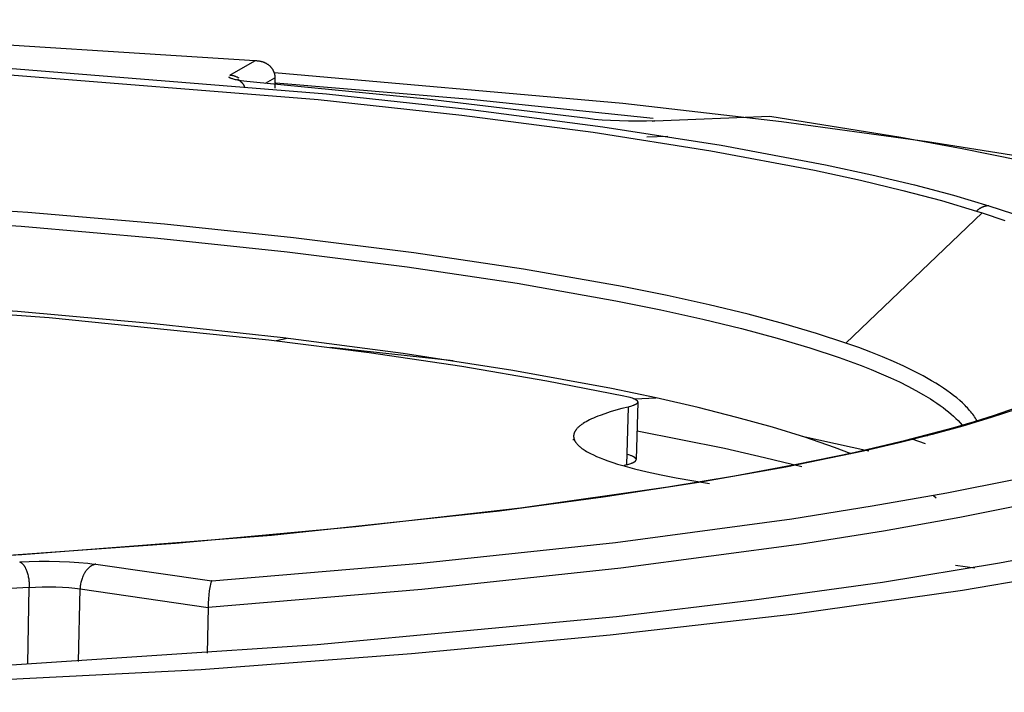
# Model space of a CAD drawing. Header units: millimetres. Extents: x 129 to 629, y 1269 to 1769.
# Tile 11 of 87: x 242 to 265, y 1427 to 1442. Entities that reach past the tile are written whole.
import ezdxf

# ---------------------------------------------------------------- set-up
doc = ezdxf.new("R2010")
doc.units = ezdxf.units.MM
doc.layers.add('ROXX_B.FLEX mini', color=7, linetype='Continuous', true_color=0x000000)

msp = doc.modelspace()

# ---------------------------------------------------------------- linework, layer by layer
at = {"layer": 'ROXX_B.FLEX mini', "color": 18, "true_color": 0x000000}
for points in [[(247.566, 1441.421), (239.289, 1441.945), (230.352, 1442.268), (221.172, 1442.373), (212.18, 1442.263)], [(247.566, 1441.421), (239.289, 1441.945), (230.352, 1442.268), (221.172, 1442.373), (212.18, 1442.263)], [(247.566, 1441.421), (247.58, 1441.422), (247.593, 1441.422), (247.606, 1441.422), (247.619, 1441.421), (247.632, 1441.42), (247.644, 1441.419), (247.657, 1441.418), (247.669, 1441.416), (247.681, 1441.414), (247.693, 1441.411), (247.705, 1441.409), (247.716, 1441.406), (247.728, 1441.403), (247.739, 1441.4), (247.75, 1441.396), (247.761, 1441.392), (247.772, 1441.389), (247.782, 1441.384), (247.792, 1441.38), (247.802, 1441.375), (247.812, 1441.371), (247.822, 1441.366), (247.831, 1441.361), (247.84, 1441.355), (247.849, 1441.35), (247.858, 1441.344), (247.867, 1441.338), (247.875, 1441.332), (247.883, 1441.326), (247.891, 1441.319), (247.899, 1441.313), (247.907, 1441.306), (247.914, 1441.299), (247.921, 1441.292), (247.929, 1441.285), (247.935, 1441.277), (247.942, 1441.27), (247.948, 1441.262), (247.955, 1441.254), (247.961, 1441.246), (247.966, 1441.238), (247.972, 1441.23), (247.977, 1441.222), (247.983, 1441.213), (247.987, 1441.205), (247.992, 1441.196), (247.996, 1441.187), (248.001, 1441.178), (248.005, 1441.169), (248.008, 1441.16), (248.012, 1441.151), (248.015, 1441.141), (248.018, 1441.132), (248.021, 1441.123), (248.023, 1441.113), (248.025, 1441.103), (248.027, 1441.094), (248.029, 1441.084), (248.031, 1441.074), (248.032, 1441.064), (248.033, 1441.054), (248.033, 1441.045), (248.034, 1441.035), (248.034, 1441.025)], [(247.566, 1441.421), (247.58, 1441.422), (247.593, 1441.422), (247.606, 1441.422), (247.619, 1441.421), (247.632, 1441.42), (247.644, 1441.419), (247.657, 1441.418), (247.669, 1441.416), (247.681, 1441.414), (247.693, 1441.411), (247.705, 1441.409), (247.716, 1441.406), (247.728, 1441.403), (247.739, 1441.4), (247.75, 1441.396), (247.761, 1441.392), (247.772, 1441.389), (247.782, 1441.384), (247.792, 1441.38), (247.802, 1441.375), (247.812, 1441.371), (247.822, 1441.366), (247.831, 1441.361), (247.84, 1441.355), (247.849, 1441.35), (247.858, 1441.344), (247.867, 1441.338), (247.875, 1441.332), (247.883, 1441.326), (247.891, 1441.319), (247.899, 1441.313), (247.907, 1441.306), (247.914, 1441.299), (247.921, 1441.292), (247.929, 1441.285), (247.935, 1441.277), (247.942, 1441.27), (247.948, 1441.262), (247.955, 1441.254), (247.961, 1441.246), (247.966, 1441.238), (247.972, 1441.23), (247.977, 1441.222), (247.983, 1441.213), (247.987, 1441.205), (247.992, 1441.196), (247.996, 1441.187), (248.001, 1441.178), (248.005, 1441.169), (248.008, 1441.16), (248.012, 1441.151), (248.015, 1441.141), (248.018, 1441.132), (248.021, 1441.123), (248.023, 1441.113), (248.025, 1441.103), (248.027, 1441.094), (248.029, 1441.084), (248.031, 1441.074), (248.032, 1441.064), (248.033, 1441.054), (248.033, 1441.045), (248.034, 1441.035), (248.034, 1441.025)], [(248.022, 1441.144), (256.108, 1440.433), (259.789, 1440.01), (263.178, 1439.549), (266.246, 1439.055), (268.971, 1438.535), (270.2, 1438.267), (271.339, 1437.994), (272.387, 1437.719), (273.344, 1437.44)], [(248.022, 1441.144), (256.108, 1440.433), (259.789, 1440.01), (263.178, 1439.549), (266.246, 1439.055), (268.971, 1438.535), (270.2, 1438.267), (271.339, 1437.994), (272.387, 1437.719), (273.344, 1437.44)], [(248.034, 1441.025), (248.035, 1440.786)], [(248.034, 1441.025), (248.035, 1440.786)]]:
    msp.add_lwpolyline(points, dxfattribs=at)
at = {"layer": 'ROXX_B.FLEX mini', "color": 18, "lineweight": -3, "true_color": 0x000000}
for points in [[(210.275, 1441.697), (217.724, 1441.856), (225.691, 1441.848), (233.863, 1441.648), (241.848, 1441.246), (249.231, 1440.651), (252.577, 1440.288), (255.64, 1439.89), (258.39, 1439.461), (260.806, 1439.008), (261.884, 1438.774), (262.875, 1438.537), (263.779, 1438.298), (264.596, 1438.056)], [(210.292, 1441.559), (217.698, 1441.718), (225.623, 1441.711), (233.752, 1441.513), (241.696, 1441.112), (249.041, 1440.519), (252.369, 1440.158), (255.415, 1439.76), (258.149, 1439.333), (260.55, 1438.881), (261.622, 1438.648), (262.607, 1438.412), (263.504, 1438.173), (264.315, 1437.932)], [(246.985, 1441.087), (247.566, 1441.421)], [(247.537, 1440.923), (247.384, 1440.938), (247.316, 1440.947), (247.253, 1440.956), (247.195, 1440.965), (247.143, 1440.975), (247.119, 1440.98), (247.096, 1440.986), (247.075, 1440.991), (247.056, 1440.997), (247.039, 1441.002), (247.03, 1441.005), (247.023, 1441.008), (247.015, 1441.011), (247.009, 1441.013), (247.002, 1441.016), (246.996, 1441.019), (246.991, 1441.022), (246.988, 1441.023), (246.986, 1441.025), (246.983, 1441.026), (246.981, 1441.028), (246.979, 1441.029), (246.977, 1441.03), (246.975, 1441.032), (246.973, 1441.033), (246.971, 1441.035), (246.97, 1441.036), (246.969, 1441.037), (246.968, 1441.038), (246.968, 1441.038), (246.967, 1441.039), (246.966, 1441.04), (246.966, 1441.04), (246.965, 1441.041), (246.964, 1441.042)], [(246.985, 1441.087), (246.998, 1441.087), (247.011, 1441.086), (247.024, 1441.084), (247.037, 1441.082), (247.05, 1441.08), (247.063, 1441.077), (247.077, 1441.074), (247.09, 1441.07), (247.103, 1441.066), (247.117, 1441.061), (247.13, 1441.056), (247.143, 1441.05), (247.156, 1441.044), (247.169, 1441.037), (247.182, 1441.03), (247.194, 1441.022)], [(247.334, 1440.818), (247.33, 1440.826), (247.326, 1440.833), (247.322, 1440.84), (247.318, 1440.847), (247.314, 1440.853), (247.309, 1440.86), (247.305, 1440.866), (247.3, 1440.873), (247.296, 1440.879), (247.291, 1440.885), (247.286, 1440.891), (247.281, 1440.897), (247.277, 1440.902), (247.272, 1440.907), (247.267, 1440.913), (247.262, 1440.918), (247.253, 1440.926), (247.245, 1440.934), (247.237, 1440.941), (247.229, 1440.947), (247.221, 1440.953), (247.214, 1440.958), (247.208, 1440.963), (247.202, 1440.967), (247.196, 1440.97), (247.19, 1440.973), (247.186, 1440.976), (247.181, 1440.978), (247.177, 1440.98), (247.174, 1440.981), (247.169, 1440.983)], [(255.302, 1440.077), (251.568, 1440.529), (247.537, 1440.923)], [(247.819, 1440.899), (248.034, 1441.025)], [(248.057, 1440.911), (252.581, 1440.528), (256.814, 1440.086)], [(256.846, 1440.023), (256.656, 1440.017), (256.452, 1440.015), (256.24, 1440.016), (256.027, 1440.022), (255.82, 1440.031), (255.627, 1440.044), (255.453, 1440.06), (255.302, 1440.077)], [(256.793, 1440.018), (256.795, 1440.019), (256.797, 1440.02), (256.799, 1440.02), (256.8, 1440.021), (256.802, 1440.022), (256.804, 1440.022), (256.805, 1440.023), (256.807, 1440.023), (256.809, 1440.024), (256.81, 1440.024), (256.812, 1440.025), (256.814, 1440.025), (256.815, 1440.025), (256.817, 1440.026), (256.819, 1440.026), (256.82, 1440.026), (256.822, 1440.026), (256.824, 1440.026), (256.825, 1440.026), (256.827, 1440.026), (256.828, 1440.026), (256.83, 1440.026), (256.832, 1440.026), (256.833, 1440.026), (256.835, 1440.026), (256.837, 1440.025), (256.838, 1440.025), (256.84, 1440.025), (256.841, 1440.024), (256.843, 1440.024), (256.845, 1440.024), (256.846, 1440.023)], [(256.846, 1440.023), (259.519, 1440.132)], [(259.519, 1440.132), (262.558, 1439.648), (263.977, 1439.387), (265.32, 1439.115)], [(257.147, 1439.665), (256.664, 1439.645)], [(261.283, 1434.869), (260.597, 1435.094), (259.84, 1435.317), (259.011, 1435.539), (258.11, 1435.757), (257.138, 1435.971), (256.095, 1436.181), (253.805, 1436.585), (251.255, 1436.963), (248.468, 1437.312), (245.473, 1437.625), (242.302, 1437.901), (235.582, 1438.328), (228.623, 1438.582), (221.73, 1438.669), (215.16, 1438.606)], [(215.001, 1438.275), (221.564, 1438.342), (228.456, 1438.258), (235.418, 1438.005), (242.143, 1437.578), (245.317, 1437.302), (248.315, 1436.987), (251.104, 1436.637), (253.655, 1436.257), (255.945, 1435.85), (256.988, 1435.639), (257.959, 1435.424), (258.86, 1435.205), (259.688, 1434.983), (260.444, 1434.758), (261.128, 1434.532)], [(264.596, 1438.056), (264.587, 1438.055), (264.578, 1438.055), (264.568, 1438.054), (264.559, 1438.053), (264.55, 1438.051), (264.54, 1438.049), (264.531, 1438.048), (264.521, 1438.046), (264.512, 1438.043), (264.503, 1438.041), (264.493, 1438.038), (264.484, 1438.035), (264.475, 1438.032), (264.465, 1438.028), (264.456, 1438.025), (264.447, 1438.021), (264.438, 1438.017), (264.429, 1438.012), (264.42, 1438.008), (264.412, 1438.003), (264.403, 1437.998), (264.394, 1437.993), (264.386, 1437.988), (264.377, 1437.982), (264.369, 1437.976), (264.361, 1437.97), (264.353, 1437.964), (264.345, 1437.958), (264.338, 1437.952), (264.33, 1437.945), (264.323, 1437.939), (264.315, 1437.932)], [(264.315, 1437.932), (264.446, 1437.89)], [(264.596, 1438.056), (265.144, 1437.876)], [(261.283, 1434.869), (264.446, 1437.89)], [(264.446, 1437.89), (264.973, 1437.714)], [(213.794, 1436.218), (219.456, 1436.312), (225.359, 1436.291), (231.342, 1436.143), (237.219, 1435.864), (242.796, 1435.46), (247.896, 1434.942), (250.22, 1434.646), (252.373, 1434.329), (254.345, 1433.995), (256.128, 1433.646)], [(261.014, 1432.446), (260.331, 1432.681), (259.577, 1432.913), (258.751, 1433.144), (257.853, 1433.371), (256.883, 1433.594), (255.843, 1433.813), (253.557, 1434.234), (251.011, 1434.629), (248.227, 1434.991), (245.233, 1435.318), (242.064, 1435.604), (235.349, 1436.047), (228.398, 1436.308), (221.517, 1436.394), (214.967, 1436.324)], [(248.063, 1434.928), (248.321, 1434.982)], [(252.167, 1434.459), (249.324, 1434.765)], [(264.323, 1433.069), (264.306, 1433.098), (264.287, 1433.127), (264.267, 1433.157), (264.247, 1433.186), (264.225, 1433.215), (264.202, 1433.245), (264.179, 1433.274), (264.154, 1433.303), (264.128, 1433.332), (264.102, 1433.362), (264.074, 1433.391), (264.046, 1433.42), (263.986, 1433.478), (263.922, 1433.536), (263.854, 1433.594), (263.782, 1433.652), (263.707, 1433.709), (263.627, 1433.767), (263.544, 1433.824), (263.457, 1433.881), (263.367, 1433.938), (263.272, 1433.994), (263.073, 1434.107), (262.859, 1434.219), (262.63, 1434.33), (262.388, 1434.44), (262.131, 1434.549), (261.862, 1434.657), (261.579, 1434.763), (261.283, 1434.869)], [(261.128, 1434.532), (261.634, 1434.346), (261.872, 1434.252), (262.1, 1434.157), (262.317, 1434.061), (262.524, 1433.965), (262.72, 1433.868), (262.906, 1433.77), (263.08, 1433.671), (263.243, 1433.572), (263.321, 1433.522), (263.395, 1433.472), (263.467, 1433.422), (263.536, 1433.372), (263.601, 1433.321), (263.664, 1433.271), (263.724, 1433.22), (263.782, 1433.17), (263.836, 1433.119), (263.887, 1433.068), (263.935, 1433.017), (263.98, 1432.966)], [(246.567, 1429.351), (251.42, 1429.761), (255.937, 1430.244), (260.03, 1430.793), (261.894, 1431.088), (263.626, 1431.395), (265.219, 1431.713), (266.669, 1432.04), (267.974, 1432.374), (268.57, 1432.544), (269.13, 1432.714), (269.652, 1432.885), (270.137, 1433.058), (270.585, 1433.23), (270.997, 1433.403), (271.189, 1433.49), (271.372, 1433.577), (271.546, 1433.663), (271.711, 1433.75), (271.867, 1433.837), (272.014, 1433.923), (272.153, 1434.009), (272.283, 1434.096)], [(272.749, 1433.593), (272.618, 1433.505), (272.478, 1433.416), (272.328, 1433.327), (272.17, 1433.238), (272.003, 1433.149), (271.826, 1433.06), (271.64, 1432.971), (271.445, 1432.883), (271.027, 1432.705), (270.571, 1432.527), (270.077, 1432.351), (269.544, 1432.175), (268.974, 1432), (268.366, 1431.826), (267.035, 1431.483), (265.553, 1431.147), (263.925, 1430.821), (262.156, 1430.506), (260.25, 1430.203), (256.064, 1429.642), (251.445, 1429.149), (246.485, 1428.732)], [(256.128, 1433.646), (256.202, 1433.63), (256.235, 1433.621), (256.267, 1433.612), (256.296, 1433.603), (256.323, 1433.594), (256.335, 1433.589), (256.347, 1433.585), (256.359, 1433.58), (256.369, 1433.575), (256.379, 1433.571), (256.389, 1433.566), (256.397, 1433.561), (256.401, 1433.559), (256.405, 1433.557), (256.409, 1433.554), (256.413, 1433.552), (256.416, 1433.549), (256.42, 1433.547), (256.423, 1433.545), (256.426, 1433.542), (256.428, 1433.54), (256.431, 1433.537), (256.434, 1433.535), (256.435, 1433.534), (256.436, 1433.533), (256.437, 1433.531), (256.438, 1433.53), (256.439, 1433.529), (256.44, 1433.528), (256.441, 1433.527), (256.442, 1433.525), (256.443, 1433.524), (256.443, 1433.523), (256.444, 1433.522), (256.445, 1433.521), (256.446, 1433.519), (256.446, 1433.518), (256.447, 1433.517), (256.447, 1433.516), (256.448, 1433.515), (256.448, 1433.514), (256.449, 1433.512), (256.449, 1433.511), (256.45, 1433.51), (256.45, 1433.509), (256.45, 1433.508), (256.45, 1433.506), (256.451, 1433.505), (256.451, 1433.504), (256.451, 1433.503), (256.451, 1433.502), (256.451, 1433.501), (256.451, 1433.499)], [(256.384, 1433.577), (256.876, 1433.6)], [(265.249, 1433.338), (264.649, 1433.139), (263.994, 1432.941), (263.283, 1432.746), (262.516, 1432.552), (261.694, 1432.361), (259.887, 1431.988), (257.869, 1431.63), (255.651, 1431.289), (253.248, 1430.97), (247.956, 1430.406), (242.163, 1429.952), (236.061, 1429.618)], [(241.213, 1429.899), (245.728, 1430.224), (249.914, 1430.609), (253.732, 1431.047), (257.149, 1431.531), (258.699, 1431.789), (260.138, 1432.056), (261.464, 1432.331), (262.673, 1432.614), (263.764, 1432.904), (264.264, 1433.051), (264.734, 1433.199), (265.237, 1433.372)], [(256.231, 1433.384), (256.083, 1433.347), (255.944, 1433.309), (255.813, 1433.27), (255.691, 1433.23), (255.577, 1433.19), (255.524, 1433.17), (255.473, 1433.149), (255.425, 1433.128), (255.378, 1433.107), (255.334, 1433.086), (255.293, 1433.065), (255.254, 1433.044), (255.217, 1433.022), (255.183, 1433), (255.167, 1432.99), (255.151, 1432.979), (255.136, 1432.968), (255.122, 1432.957), (255.108, 1432.946), (255.095, 1432.935), (255.083, 1432.924), (255.071, 1432.913), (255.06, 1432.902), (255.049, 1432.891), (255.039, 1432.88), (255.03, 1432.869), (255.025, 1432.863), (255.021, 1432.858), (255.017, 1432.852), (255.013, 1432.846), (255.009, 1432.841), (255.006, 1432.835), (255.002, 1432.83), (254.999, 1432.824), (254.996, 1432.819), (254.993, 1432.813), (254.99, 1432.807), (254.987, 1432.802), (254.984, 1432.796), (254.982, 1432.791), (254.98, 1432.785), (254.978, 1432.779), (254.976, 1432.774), (254.974, 1432.768), (254.972, 1432.763), (254.971, 1432.757), (254.97, 1432.751), (254.968, 1432.746), (254.967, 1432.74), (254.967, 1432.735), (254.966, 1432.729), (254.965, 1432.723), (254.965, 1432.718), (254.965, 1432.712)], [(256.231, 1433.384), (256.195, 1432.045)], [(256.451, 1433.499), (256.451, 1433.498), (256.451, 1433.497), (256.451, 1433.497), (256.451, 1433.496), (256.45, 1433.495), (256.45, 1433.494), (256.45, 1433.493), (256.45, 1433.492), (256.45, 1433.491), (256.449, 1433.49), (256.449, 1433.489), (256.449, 1433.488), (256.448, 1433.487), (256.448, 1433.486), (256.447, 1433.485), (256.447, 1433.484), (256.447, 1433.483), (256.446, 1433.482), (256.446, 1433.481), (256.445, 1433.48), (256.444, 1433.479), (256.444, 1433.478), (256.443, 1433.477), (256.443, 1433.476), (256.442, 1433.476), (256.441, 1433.475), (256.44, 1433.474), (256.44, 1433.473), (256.438, 1433.471), (256.436, 1433.469), (256.435, 1433.467), (256.433, 1433.465), (256.431, 1433.463), (256.428, 1433.461), (256.426, 1433.459), (256.424, 1433.458), (256.421, 1433.456), (256.419, 1433.454), (256.416, 1433.452), (256.413, 1433.45), (256.407, 1433.446), (256.401, 1433.443), (256.394, 1433.439), (256.387, 1433.435), (256.379, 1433.432), (256.371, 1433.428), (256.363, 1433.424), (256.354, 1433.421), (256.345, 1433.417), (256.325, 1433.41), (256.304, 1433.403), (256.281, 1433.397), (256.256, 1433.39), (256.231, 1433.384)], [(256.451, 1433.499), (256.415, 1432.163)], [(254.965, 1432.712), (254.965, 1432.708), (254.965, 1432.704), (254.965, 1432.7), (254.965, 1432.695), (254.965, 1432.691), (254.966, 1432.687), (254.966, 1432.683), (254.967, 1432.679), (254.967, 1432.674), (254.968, 1432.67), (254.969, 1432.666), (254.97, 1432.662), (254.971, 1432.658), (254.972, 1432.653), (254.973, 1432.649), (254.974, 1432.645), (254.975, 1432.641), (254.977, 1432.636), (254.978, 1432.632), (254.98, 1432.628), (254.982, 1432.624), (254.983, 1432.62), (254.987, 1432.611), (254.991, 1432.603), (254.996, 1432.594), (255, 1432.586), (255.006, 1432.577), (255.011, 1432.569), (255.017, 1432.56), (255.023, 1432.552), (255.03, 1432.543), (255.037, 1432.535), (255.044, 1432.526), (255.052, 1432.518), (255.06, 1432.509), (255.068, 1432.5), (255.077, 1432.492), (255.086, 1432.483), (255.095, 1432.475), (255.105, 1432.466), (255.115, 1432.458), (255.136, 1432.441), (255.159, 1432.424), (255.183, 1432.407), (255.208, 1432.39), (255.235, 1432.373), (255.263, 1432.356), (255.292, 1432.339), (255.323, 1432.322), (255.356, 1432.305), (255.424, 1432.271), (255.498, 1432.238), (255.577, 1432.205), (255.661, 1432.172)], [(256.439, 1432.835), (258.465, 1432.426), (259.392, 1432.215), (260.261, 1432.001)], [(261.817, 1432.358), (260.266, 1432.703)], [(262.811, 1432.646), (263.125, 1432.536)], [(263.179, 1432.707), (263.106, 1432.723)], [(254.962, 1432.615), (254.963, 1432.635)], [(261.407, 1432.297), (261.014, 1432.446)], [(256.41, 1432.183), (256.409, 1432.184), (256.408, 1432.186), (256.407, 1432.187), (256.406, 1432.189), (256.405, 1432.191), (256.404, 1432.192), (256.402, 1432.194), (256.401, 1432.196), (256.399, 1432.197), (256.398, 1432.199), (256.396, 1432.201), (256.395, 1432.202), (256.393, 1432.204), (256.391, 1432.206), (256.389, 1432.207), (256.387, 1432.209), (256.383, 1432.212), (256.378, 1432.215), (256.374, 1432.219), (256.369, 1432.222), (256.363, 1432.225), (256.358, 1432.228), (256.352, 1432.232), (256.345, 1432.235), (256.339, 1432.238), (256.332, 1432.241), (256.317, 1432.248), (256.302, 1432.254), (256.285, 1432.261), (256.267, 1432.267), (256.248, 1432.273), (256.207, 1432.285)], [(255.661, 1432.172), (255.762, 1432.135), (255.871, 1432.098), (255.986, 1432.061), (256.109, 1432.024), (256.376, 1431.952), (256.672, 1431.88), (256.995, 1431.81), (257.345, 1431.742), (258.121, 1431.612)], [(256.195, 1432.045), (256.141, 1432.031)], [(256.195, 1432.045), (256.22, 1432.051), (256.245, 1432.058), (256.268, 1432.065), (256.289, 1432.072), (256.309, 1432.079), (256.318, 1432.083), (256.327, 1432.086), (256.335, 1432.09), (256.343, 1432.094), (256.351, 1432.097), (256.358, 1432.101), (256.365, 1432.105), (256.371, 1432.109), (256.374, 1432.111), (256.377, 1432.113), (256.38, 1432.115), (256.382, 1432.116), (256.385, 1432.118), (256.388, 1432.12), (256.39, 1432.122), (256.392, 1432.124), (256.394, 1432.126), (256.396, 1432.128), (256.398, 1432.13), (256.4, 1432.132), (256.402, 1432.134), (256.403, 1432.136), (256.404, 1432.137), (256.405, 1432.138), (256.406, 1432.139), (256.406, 1432.14), (256.407, 1432.141), (256.408, 1432.142), (256.408, 1432.143), (256.409, 1432.144), (256.409, 1432.145), (256.41, 1432.145), (256.41, 1432.146), (256.411, 1432.147), (256.411, 1432.148), (256.412, 1432.149), (256.412, 1432.15), (256.412, 1432.151), (256.413, 1432.152), (256.413, 1432.153), (256.413, 1432.154), (256.414, 1432.155), (256.414, 1432.156), (256.414, 1432.157), (256.414, 1432.158), (256.414, 1432.159), (256.414, 1432.16), (256.415, 1432.161), (256.415, 1432.162), (256.415, 1432.163)], [(263.379, 1431.269), (263.311, 1431.32)], [(267.301, 1430.228), (264.85, 1429.759), (262.128, 1429.315), (259.156, 1428.9), (255.96, 1428.518), (249.017, 1427.864), (241.57, 1427.37)], [(267.435, 1429.711), (263.986, 1429.123), (260.097, 1428.579), (255.816, 1428.087), (251.201, 1427.654), (246.323, 1427.288), (236.074, 1426.764)], [(242.112, 1429.789), (242.333, 1429.8), (242.561, 1429.807), (242.797, 1429.807), (243.034, 1429.803), (243.266, 1429.794), (243.487, 1429.779), (243.691, 1429.76), (243.786, 1429.749), (243.878, 1429.737)], [(242.112, 1429.789), (242.115, 1429.788), (242.117, 1429.787), (242.12, 1429.786), (242.122, 1429.785), (242.125, 1429.784), (242.128, 1429.783), (242.13, 1429.782), (242.133, 1429.781), (242.135, 1429.779), (242.138, 1429.778), (242.141, 1429.776), (242.143, 1429.775), (242.146, 1429.773), (242.148, 1429.771), (242.151, 1429.769), (242.154, 1429.767), (242.156, 1429.765), (242.159, 1429.763), (242.164, 1429.759), (242.17, 1429.754), (242.175, 1429.749), (242.18, 1429.744), (242.185, 1429.738), (242.191, 1429.733), (242.196, 1429.726), (242.201, 1429.72), (242.206, 1429.713), (242.211, 1429.706), (242.216, 1429.698), (242.221, 1429.691), (242.226, 1429.683), (242.231, 1429.674), (242.236, 1429.666), (242.241, 1429.657), (242.245, 1429.647), (242.25, 1429.638), (242.255, 1429.628), (242.263, 1429.608), (242.272, 1429.587), (242.28, 1429.565), (242.287, 1429.542), (242.294, 1429.519), (242.3, 1429.495), (242.306, 1429.47), (242.312, 1429.446), (242.316, 1429.42), (242.321, 1429.395), (242.324, 1429.37), (242.327, 1429.345), (242.33, 1429.319), (242.332, 1429.294), (242.334, 1429.27), (242.335, 1429.245), (242.335, 1429.221), (242.335, 1429.198)], [(243.878, 1429.737), (243.87, 1429.736), (243.862, 1429.734), (243.854, 1429.732), (243.846, 1429.73), (243.838, 1429.727), (243.83, 1429.725), (243.822, 1429.722), (243.814, 1429.718), (243.806, 1429.715), (243.797, 1429.711), (243.789, 1429.706), (243.781, 1429.702), (243.773, 1429.697), (243.764, 1429.692), (243.756, 1429.686), (243.748, 1429.68), (243.74, 1429.674), (243.732, 1429.668), (243.724, 1429.661), (243.716, 1429.654), (243.708, 1429.647), (243.7, 1429.639), (243.692, 1429.631), (243.684, 1429.623), (243.676, 1429.614), (243.669, 1429.605), (243.662, 1429.596), (243.654, 1429.587), (243.647, 1429.577), (243.64, 1429.567), (243.633, 1429.557), (243.626, 1429.547), (243.62, 1429.536), (243.613, 1429.525), (243.607, 1429.514), (243.601, 1429.503), (243.595, 1429.492), (243.59, 1429.48), (243.584, 1429.469), (243.579, 1429.457), (243.574, 1429.445), (243.569, 1429.433), (243.56, 1429.408), (243.551, 1429.384), (243.544, 1429.359), (243.537, 1429.334), (243.531, 1429.309), (243.526, 1429.284), (243.522, 1429.259), (243.519, 1429.234), (243.516, 1429.21), (243.514, 1429.186), (243.513, 1429.163)], [(243.878, 1429.737), (246.567, 1429.351)], [(263.828, 1429.712), (264.276, 1429.654)], [(246.567, 1429.351), (246.566, 1429.35), (246.565, 1429.348), (246.564, 1429.347), (246.563, 1429.345), (246.562, 1429.343), (246.561, 1429.341), (246.56, 1429.339), (246.559, 1429.337), (246.557, 1429.333), (246.556, 1429.328), (246.554, 1429.323), (246.552, 1429.318), (246.548, 1429.306), (246.544, 1429.293), (246.541, 1429.279), (246.537, 1429.265), (246.53, 1429.233), (246.524, 1429.197), (246.518, 1429.159), (246.512, 1429.118), (246.503, 1429.029), (246.494, 1428.933), (246.489, 1428.833), (246.485, 1428.732)], [(242.335, 1429.198), (236.563, 1428.883), (230.51, 1428.669)], [(242.301, 1427.426), (242.335, 1429.198)], [(242.335, 1429.198), (242.481, 1429.206), (242.635, 1429.211), (242.792, 1429.212), (242.949, 1429.209), (243.103, 1429.203), (243.251, 1429.193), (243.388, 1429.179), (243.453, 1429.171), (243.513, 1429.163)], [(243.478, 1427.479), (243.513, 1429.163)], [(243.513, 1429.163), (246.485, 1428.732)], [(246.485, 1428.732), (246.461, 1427.673)]]:
    msp.add_lwpolyline(points, dxfattribs=at)

doc.saveas('drawing.dxf')
